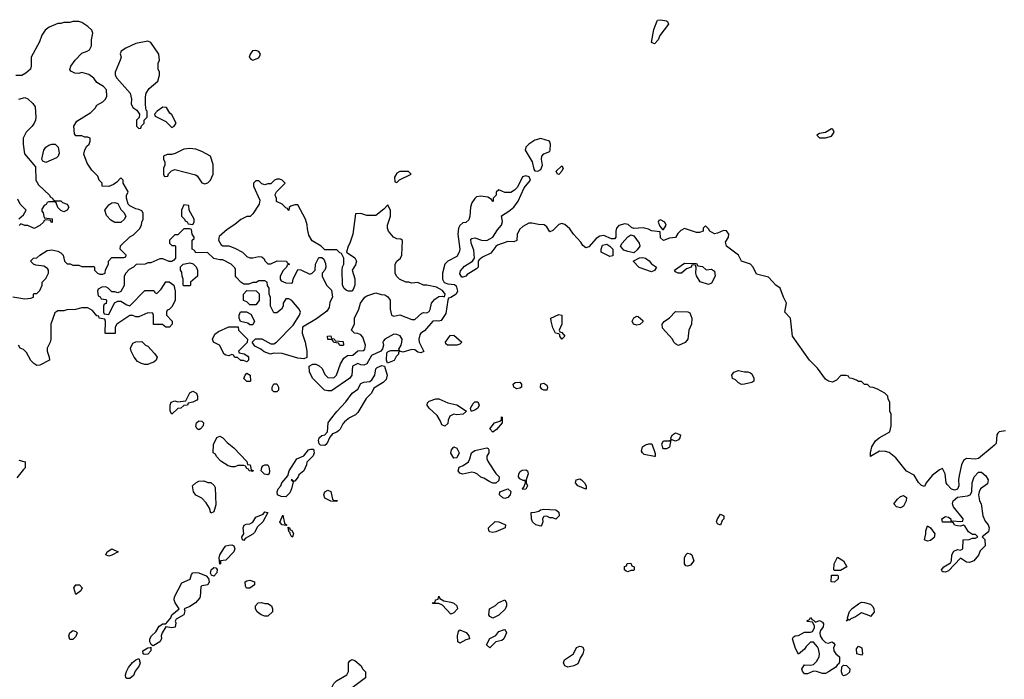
# Model space of a CAD drawing. Header units: inches. Extents: x 2601682 to 2755810, y 449311 to 584050.
# Tile 226 of 256: x 2623515 to 2630082, y 541500 to 545901. Entities that reach past the tile are written whole.
import ezdxf

# ---------------------------------------------------------------- set-up
doc = ezdxf.new("R2010")
doc.units = ezdxf.units.IN
doc.header["$MEASUREMENT"] = 0
doc.layers.add('C6524', color=7, linetype='Continuous')
doc.layers.add('C6534', color=7, linetype='Continuous')

msp = doc.modelspace()

# ---------------------------------------------------------------- linework, layer by layer
at = {"layer": 'C6524', "color": 2, "elevation": 38}
for points in [[(2623470, 544051.3), (2623550, 544038), (2623590, 544042), (2623606, 544050), (2623606, 544070), (2623610, 544074), (2623630, 544074), (2623650, 544094), (2623666, 544130), (2623666, 544150), (2623690, 544174), (2623708, 544210), (2623708, 544230), (2623700.4, 544240.4), (2623676.4, 544256.4), (2623623.1, 544263.1), (2623606, 544270), (2623586, 544290), (2623606, 544310), (2623630, 544312), (2623649.1, 544330.9), (2623698, 544362), (2623730, 544366), (2623770, 544356), (2623790, 544344.7), (2623804.7, 544330), (2623814, 544290), (2623832.7, 544272.7), (2623851.6, 544271.6), (2623870, 544262), (2623910, 544262), (2623930, 544254), (2624010, 544254), (2624014, 544250), (2624014, 544230), (2624034, 544210), (2624050, 544202), (2624070, 544202), (2624086, 544210), (2624088.4, 544231.6), (2624108, 544270), (2624108, 544290), (2624130, 544314), (2624210, 544314), (2624222, 544318), (2624226, 544330), (2624186, 544370), (2624188.4, 544391.6), (2624248.9, 544451.1), (2624274.6, 544465.4), (2624314.6, 544505.4), (2624328, 544530), (2624328.9, 544551.1), (2624338, 544570), (2624338, 544610), (2624330, 544626), (2624310, 544635.3), (2624290, 544638), (2624250, 544658), (2624238, 544670), (2624228, 544710), (2624228, 544730), (2624238, 544750), (2624236.4, 544756.4), (2624206, 544810), (2624206, 544830), (2624190, 544846), (2624163.6, 544816.4), (2624139.6, 544800.4), (2624110, 544788), (2624066, 544790), (2624066, 544810), (2624046, 544830), (2624036.4, 544856.4), (2623996.4, 544896.4), (2623964.7, 544944.7), (2623943.1, 545003.1), (2623948.4, 545031.6), (2623963.1, 545056.9), (2623978, 545070), (2623986, 545090), (2623986, 545110), (2623970, 545118), (2623950, 545118), (2623930, 545126), (2623890, 545126), (2623880.4, 545140.4), (2623875.3, 545190), (2623896.4, 545223.6), (2623990, 545282), (2624018, 545310), (2624028.9, 545331.1), (2624070, 545352), (2624088, 545370), (2624095.3, 545390), (2624094, 545434), (2624074.6, 545454.6), (2624030, 545482), (2624008.7, 545510), (2623975.5, 545535.5), (2623930, 545548.7), (2623910, 545542), (2623883.1, 545543.1), (2623856.4, 545556.4), (2623848.7, 545568.7), (2623855.3, 545590), (2623884, 545630), (2623930, 545678), (2623966, 545690), (2623980.4, 545699.6), (2623993.6, 545726.4), (2623993.6, 545766.4), (2624002, 545810), (2623995.3, 545830), (2623970, 545855.3), (2623930, 545882), (2623910, 545888.7), (2623870, 545888.7), (2623850, 545882), (2623810, 545882), (2623790, 545875.3), (2623770, 545875.3), (2623712, 545850), (2623684.7, 545830), (2623662.5, 545797.5), (2623646.4, 545753.6), (2623592, 545650), (2623591.1, 545591.1), (2623586, 545570), (2623556.8, 545543.2), (2623530, 545528), (2623488.9, 545528.9)], [(2623510, 545371.3), (2623550, 545382), (2623570, 545372), (2623602, 545342), (2623618.8, 545318.8), (2623622.8, 545250), (2623621, 545230), (2623611.3, 545210), (2623598, 545190), (2623558, 545150), (2623538, 545110), (2623538, 545070), (2623546, 545006), (2623619.6, 544919.6), (2623622, 544830), (2623639.6, 544799.6), (2623714, 544730), (2623718, 544718), (2623734, 544710), (2623738, 544698), (2623752.7, 544692.7), (2623790, 544691.3), (2623801, 544681), (2623830.9, 544670.9), (2623842, 544650), (2623831, 544629), (2623810, 544618), (2623790, 544628), (2623768.9, 544648.9), (2623758, 544678), (2623750, 544686), (2623710, 544686), (2623698, 544682), (2623692, 544668), (2623678, 544662), (2623663.6, 544636.4), (2623663.6, 544623.6), (2623671.6, 544611.6), (2623678, 544578), (2623731.6, 544571.6), (2623732.7, 544547.3), (2623726, 544550), (2623722, 544562), (2623690, 544566), (2623678, 544562), (2623674, 544550), (2623650, 544528), (2623611.6, 544508.4), (2623570, 544528), (2623550, 544528), (2623522, 544538), (2623511.6, 544528.4)], [(2630000, 543048.3), (2629910, 542974), (2629890, 542969.2), (2629830, 542972.7), (2629810, 542959), (2629797.3, 542930), (2629779.9, 542860.1), (2629776.3, 542830), (2629778.8, 542790), (2629770.5, 542769.5), (2629750, 542762.7), (2629730, 542769.3), (2629700.2, 542800.2), (2629695.3, 542810), (2629688, 542870), (2629670, 542906), (2629650, 542898), (2629599.8, 542860.2), (2629561, 542810), (2629550, 542786), (2629530, 542794), (2629510, 542814), (2629481.2, 542861.2), (2629429.4, 542889.4), (2629358.3, 542978.3), (2629313.8, 543013.8), (2629290, 543020.9), (2629250, 543021.2), (2629190, 542986), (2629189.4, 543010), (2629199, 543050), (2629222, 543090), (2629248, 543110), (2629318, 543150), (2629328, 543190), (2629328, 543270), (2629318, 543290), (2629318, 543350), (2629308.4, 543368.4), (2629306, 543390), (2629286, 543410), (2629236.4, 543436.4), (2629207.3, 543447.3), (2629188.4, 543448.4), (2629170, 543466), (2629150, 543466), (2629130, 543486), (2629110, 543486), (2629096.4, 543496.4), (2629067.3, 543507.3), (2629048.4, 543508.4), (2629042, 543522), (2629027.3, 543527.3), (2628992.7, 543527.3), (2628963.6, 543496.4), (2628936.9, 543483.1), (2628910, 543489), (2628890, 543502), (2628836.2, 543576.2), (2628782, 543630), (2628669.3, 543789.3), (2628655.3, 543910), (2628618, 543950), (2628629, 544010), (2628608.7, 544050), (2628588, 544110), (2628558, 544130), (2628510, 544182), (2628430, 544202), (2628406.6, 544250), (2628390, 544269.3), (2628329.4, 544289.4), (2628309, 544330), (2628229, 544390), (2628223.1, 544416.9), (2628242, 544450), (2628244, 544470), (2628230, 544492.7), (2628210, 544495.1), (2628170, 544476), (2628150, 544473.2), (2628118, 544490), (2628110, 544506), (2628090, 544526), (2628074, 544510), (2628074, 544490), (2628050, 544482), (2628030, 544482), (2627950, 544508), (2627925.4, 544494.6), (2627905.4, 544474.6), (2627890, 544448.7), (2627850, 544444), (2627810, 544428), (2627790, 544446), (2627786, 544486), (2627730, 544493.2), (2627710, 544503.7), (2627672.9, 544512.9), (2627610, 544508), (2627594.6, 544514.6), (2627573.6, 544533.6), (2627550, 544539), (2627510, 544528.7), (2627496, 544510), (2627490.8, 544490), (2627490.8, 544449.2), (2627482, 544438), (2627462, 544438), (2627410, 544462), (2627383.6, 544456.4), (2627359.6, 544440.4), (2627310, 544386), (2627290, 544378), (2627270, 544395.3), (2627257.6, 544417.6), (2627209.5, 544469.5), (2627184.8, 544504.8), (2627150, 544534), (2627130, 544541.2), (2627110, 544535.3), (2627070, 544495.3), (2627050, 544486), (2627030, 544518), (2627012.9, 544532.9), (2626974.6, 544534.6), (2626930, 544544), (2626910, 544542.7), (2626870, 544520.7), (2626850, 544502.7), (2626834, 544470), (2626830, 544428), (2626810, 544419.3), (2626770, 544422), (2626702.5, 544397.5), (2626690, 544387), (2626657.8, 544342.2), (2626602.7, 544317.3), (2626580.3, 544299.7), (2626573.4, 544290), (2626572.2, 544250), (2626561.1, 544238.9), (2626499.8, 544200.2), (2626490, 544189.3), (2626470, 544182), (2626464, 544184), (2626450, 544206), (2626454.6, 544225.4), (2626482.7, 544257.3), (2626534, 544290), (2626549.3, 544310), (2626544.1, 544364.1), (2626525.2, 544410), (2626524, 544436), (2626530, 544442), (2626550, 544444.7), (2626594, 544430), (2626630, 544427.3), (2626670, 544450.7), (2626701, 544499), (2626729.3, 544530), (2626735.1, 544555.1), (2626728.4, 544591.6), (2626777.1, 544622.9), (2626810, 544650.7), (2626839.5, 544690), (2626880.1, 544779.9), (2626922, 544830), (2626913.2, 544853.2), (2626890, 544859), (2626868, 544852), (2626835.5, 544784.5), (2626815.5, 544764.5), (2626790, 544749), (2626750, 544748), (2626710, 544766), (2626694, 544750), (2626694, 544730), (2626674, 544710), (2626674, 544690), (2626670, 544686), (2626662, 544702), (2626636.4, 544716.4), (2626590, 544724), (2626562, 544718), (2626550, 544708), (2626530, 544678), (2626521, 544650), (2626518, 544590), (2626510, 544566), (2626490, 544548), (2626470, 544546), (2626451.6, 544528.4), (2626442, 544510), (2626438, 544470), (2626450.8, 544370), (2626446, 544350), (2626430, 544322), (2626370, 544289), (2626351, 544270), (2626334.8, 544210), (2626334.8, 544170), (2626347.1, 544147.1), (2626370, 544138.8), (2626414.8, 544134.8), (2626426, 544126), (2626436, 544090), (2626426, 544070), (2626390, 544046.6), (2626376, 544044), (2626370.4, 544029.6), (2626358.3, 543941.7), (2626326.4, 543893.6), (2626310.9, 543889.1), (2626292.3, 543892.3), (2626270, 543889.2), (2626215.2, 543824.8), (2626191, 543810), (2626182.8, 543797.2), (2626176.3, 543770), (2626178.8, 543750), (2626210, 543688), (2626190, 543678), (2626170, 543682), (2626150, 543699), (2626130, 543700.9), (2626070, 543683.7), (2626050, 543688.7), (2626040.7, 543679.3), (2626040.7, 543670), (2626025.7, 543654.3), (2626012.3, 543627.7), (2625969.1, 543609.1), (2625960.7, 543630), (2625962.9, 543677.1), (2625972, 543688), (2625990, 543694.8), (2626047.3, 543692.7), (2626043.1, 543703.1), (2626058.4, 543730), (2626062.9, 543750), (2626066.6, 543770), (2626051.7, 543791.7), (2626030, 543801.2), (2626010, 543802), (2625951.1, 543768.9), (2625941, 543759), (2625938, 543750), (2625941, 543730), (2625935.3, 543704.7), (2625924.7, 543690), (2625860.7, 543659.3), (2625830, 543604), (2625810, 543595.3), (2625790, 543598), (2625770, 543608), (2625734, 543590), (2625731.3, 543530), (2625718, 543510), (2625594.8, 543425.2), (2625570, 543424), (2625549, 543429), (2625470, 543508), (2625448, 543550), (2625446, 543590), (2625470, 543602), (2625490, 543602), (2625512, 543592), (2625532.7, 543572.7), (2625550, 543534), (2625570, 543514), (2625610, 543512), (2625628, 543530), (2625654.6, 543605.4), (2625676.4, 543643.6), (2625700.4, 543659.6), (2625736.4, 543663.6), (2625770, 543692), (2625810, 543694), (2625816.4, 543703.6), (2625822, 543730), (2625803.1, 543783.1), (2625790, 543798), (2625770, 543808), (2625748.4, 543808.4), (2625728, 543830), (2625747.3, 543872.7), (2625748, 543910), (2625778, 543970), (2625788.7, 544010), (2625818, 544050), (2625830, 544058), (2625890, 544078), (2625926.4, 544066.4), (2625950, 544064.7), (2625970.7, 544050.7), (2625986, 544030), (2625986, 543970), (2625994, 543930), (2626010, 543922), (2626050, 543931.3), (2626130, 543900.7), (2626150, 543900.7), (2626197, 543943), (2626210, 543947.7), (2626230, 543945.5), (2626247, 543953), (2626253.6, 543966.4), (2626260.5, 544010), (2626283.1, 544036.9), (2626310, 544053), (2626336, 544056), (2626348, 544052), (2626353.2, 544070), (2626335.1, 544095.1), (2626296, 544116), (2626230.9, 544129.1), (2626209.1, 544129.1), (2626170, 544148), (2626130, 544142), (2626110, 544148.7), (2626090, 544148.7), (2626049.1, 544169.1), (2626029.1, 544189.1), (2626019, 544210), (2626019, 544270), (2626029.3, 544290.7), (2626055.3, 544310), (2626064, 544330), (2626067.3, 544427.3), (2626056.4, 544436.4), (2626030, 544438), (2626008, 544450), (2625975.3, 544490), (2625968.7, 544510), (2625968.7, 544530), (2625988, 544590), (2625988, 544610), (2625987.3, 544627.3), (2625970, 544666), (2625943.6, 544636.4), (2625890, 544595.3), (2625830, 544595.3), (2625790, 544608), (2625754, 544606), (2625736, 544470), (2625718, 544410), (2625704.7, 544390), (2625694, 544350), (2625750, 544311.3), (2625761, 544290), (2625754.4, 544265.6), (2625732, 544230), (2625751.1, 544171.1), (2625751.3, 544130), (2625739.8, 544100.2), (2625730.8, 544089.2), (2625709.1, 544089.1), (2625694.6, 544094.6), (2625678, 544110), (2625668.4, 544131.6), (2625666, 544230), (2625668.4, 544251.6), (2625678, 544270), (2625678, 544310), (2625662, 544342), (2625650, 544346), (2625630, 544366), (2625550, 544366), (2625526, 544390), (2625465.6, 544425.6), (2625443.2, 544463.2), (2625433.6, 544506.4), (2625432.9, 544532.9), (2625422, 544570), (2625370, 544666), (2625350, 544666), (2625323.6, 544656.4), (2625312.7, 544647.3), (2625310, 544628), (2625302, 544642), (2625290, 544646), (2625266, 544670), (2625228.9, 544688.9), (2625227.3, 544707.3), (2625218, 544730), (2625220.4, 544739.6), (2625227.3, 544752.7), (2625286, 544810), (2625266, 544830), (2625250, 544838), (2625230, 544838), (2625214, 544830), (2625190, 544806), (2625170, 544806), (2625150, 544798), (2625130, 544806), (2625110, 544826), (2625090, 544826), (2625074, 544810), (2625074, 544790), (2625116.9, 544696.9), (2625111.3, 544670), (2625070, 544606), (2625052.7, 544587.3), (2625030, 544588), (2624990, 544568.7), (2624950, 544535.3), (2624898, 544502), (2624845.4, 544454.6), (2624842, 544430), (2624859.6, 544399.6), (2624870, 544392), (2624910, 544391), (2624950, 544376), (2625002, 544350), (2625030, 544322), (2625050, 544311.3), (2625070, 544311), (2625110, 544321), (2625130, 544318), (2625146, 544306), (2625151.1, 544291.1), (2625170, 544272), (2625190, 544271.3), (2625231.6, 544291.6), (2625294, 544290), (2625298, 544278), (2625314, 544270), (2625298, 544262), (2625294, 544250), (2625271.6, 544228.4), (2625252, 544190), (2625252, 544170), (2625259.6, 544159.6), (2625290, 544144.7), (2625330, 544142), (2625334.6, 544145.4), (2625338, 544170), (2625370, 544234), (2625390, 544232), (2625450, 544202), (2625466, 544210), (2625486, 544230), (2625488, 544270), (2625510, 544314), (2625530, 544314), (2625543.6, 544303.6), (2625555.3, 544275.3), (2625556, 544250), (2625550.8, 544229.2), (2625532, 544210), (2625532, 544190), (2625562, 544130), (2625595.3, 544095.3), (2625602, 544050), (2625583.6, 544016.4), (2625579.6, 543980.4), (2625563.6, 543956.4), (2625495.3, 543904.7), (2625402, 543850), (2625398, 543810), (2625418.8, 543750), (2625431, 543690), (2625430, 543646), (2625410, 543638), (2625370, 543642), (2625265.4, 543674.6), (2625210, 543675.3), (2625188.7, 543668.7), (2625144.7, 543684.7), (2625123.1, 543703.1), (2625083.1, 543723.1), (2625066, 543750), (2625088, 543772), (2625130, 543772), (2625190, 543738), (2625210, 543738), (2625228, 543750), (2625338, 543862), (2625382, 543930), (2625388, 543950), (2625378, 543970), (2625330, 544028), (2625310, 544038), (2625290, 544038), (2625272, 544010), (2625271.3, 543990), (2625262, 543970), (2625230, 543946), (2625210, 543946), (2625188, 543990), (2625187.3, 544047.3), (2625178, 544070), (2625178, 544110), (2625168.4, 544128.4), (2625166, 544150), (2625150, 544158), (2625110, 544158), (2625091.6, 544148.4), (2625070, 544148), (2625043.6, 544136.4), (2625010, 544135.3), (2624989.3, 544149.3), (2624960.2, 544180.2), (2624955.3, 544190), (2624954.6, 544234.6), (2624950, 544246), (2624926, 544270), (2624870, 544298), (2624850, 544298), (2624810, 544308), (2624767.3, 544347.3), (2624690, 544346), (2624682, 544362), (2624666, 544370), (2624666, 544430), (2624678, 544442), (2624678, 544450), (2624666, 544470), (2624662, 544502), (2624650, 544506), (2624610, 544506), (2624570, 544466), (2624550, 544466), (2624514, 544430), (2624514, 544410), (2624530, 544394), (2624550, 544394), (2624554, 544390), (2624554, 544310), (2624543.6, 544296.4), (2624530, 544288), (2624511.6, 544288.4), (2624470, 544306), (2624450, 544306), (2624390, 544278), (2624370, 544278), (2624351.3, 544268.7), (2624292.7, 544267.3), (2624274, 544250), (2624245.4, 544234.6), (2624222, 544210), (2624212, 544190), (2624211.6, 544128.4), (2624190, 544088), (2624170, 544078), (2624150, 544086), (2624130, 544086), (2624106, 544110), (2624090, 544118), (2624063.6, 544116.4), (2624038, 544102), (2624034, 544090), (2624038, 544058), (2624052.7, 544052.7), (2624058, 544038), (2624090, 544034), (2624094, 544030), (2624092.7, 544007.3), (2624078, 544002), (2624074, 543990), (2624074, 543950), (2624078, 543938), (2624110, 543934), (2624147.3, 544012.7), (2624170, 544022), (2624190, 544022), (2624230, 543998), (2624250, 543992), (2624350, 544094), (2624410, 544094), (2624418, 544078), (2624430, 544074), (2624458, 544102), (2624488.9, 544151.1), (2624511.6, 544151.6), (2624542, 544130), (2624552, 544090), (2624551.3, 544028.7), (2624532.7, 543987.3), (2624512.7, 543967.3), (2624498, 543962), (2624494, 543950), (2624494, 543930), (2624532, 543890), (2624531.6, 543868.4), (2624514, 543850), (2624488.9, 543848.9), (2624467.3, 543867.3), (2624407.3, 543867.3), (2624407.3, 543927.3), (2624402, 543942), (2624370, 543946), (2624310, 543918), (2624290, 543918), (2624270, 543928), (2624250, 543928), (2624162, 543870), (2624151.3, 543850), (2624152.7, 543807.3), (2624090, 543808), (2624086, 543810), (2624087.3, 543887.3), (2624082, 543902), (2624046, 543910), (2624042, 543922), (2624030, 543926), (2624000.4, 543960.4), (2623970, 543978), (2623930, 543978), (2623887.3, 543967.3), (2623830, 543966), (2623810, 543958), (2623770, 543958), (2623750, 543946), (2623722, 543870), (2623722, 543770), (2623718, 543750), (2623698, 543710), (2623698, 543690), (2623712, 543650), (2623714, 543630), (2623650, 543595.3), (2623630, 543593.2), (2623610, 543606), (2623590, 543627), (2623560.1, 543680.1), (2623539.5, 543699.5), (2623518, 543710), (2623508, 543730)], [(2623510, 544572), (2623540.4, 544599.6), (2623558, 544630), (2623518, 544670), (2623503.1, 544703.1)], [(2623510, 542962), (2623552, 542950), (2623552, 542910), (2623539.6, 542900.4), (2623496.9, 542843.1)]]:
    msp.add_lwpolyline(points, dxfattribs=at)
at = {"layer": 'C6524', "color": 2}
for points, elevation in [([(2627750, 545740.7), (2627729.6, 545749.6), (2627744.7, 545835.3), (2627766.3, 545893.7), (2627770, 545898), (2627790, 545901), (2627830, 545894), (2627836, 545890), (2627841.6, 545870), (2627785.4, 545794.6), (2627773.9, 545766.1)], 34), ([(2624370, 545758), (2624290, 545742), (2624222, 545710), (2624192, 545690), (2624186, 545674), (2624191, 545651), (2624186, 545630), (2624152, 545550), (2624152, 545530), (2624162, 545510), (2624250.9, 545410.9), (2624261, 545370), (2624259.6, 545339.6), (2624270, 545314), (2624296.9, 545296.9), (2624314, 545270), (2624312.7, 545247.3), (2624294, 545230), (2624294, 545190), (2624310, 545174), (2624322, 545178), (2624327.3, 545192.7), (2624346, 545210), (2624346, 545230), (2624366, 545250), (2624366, 545290), (2624358, 545298), (2624353.6, 545333.6), (2624353.6, 545386.4), (2624359, 545410), (2624378.6, 545441.4), (2624435.3, 545490), (2624448, 545530), (2624448, 545550), (2624438, 545570), (2624438, 545610), (2624448, 545630), (2624442, 545670), (2624390, 545748)], 38), ([(2625090, 545695.3), (2625067.1, 545692.9), (2625051.3, 545670), (2625044.7, 545650), (2625056.9, 545636.9), (2625070, 545631.3), (2625110, 545646), (2625122, 545670), (2625110, 545688)], 38), ([(2624470, 545318), (2624432, 545290), (2624414, 545270), (2624418, 545258), (2624490, 545222), (2624530, 545182), (2624546, 545190), (2624558, 545210), (2624530, 545266), (2624516.4, 545276.4), (2624494.6, 545314.6)], 38), ([(2628930, 545173.2), (2628890, 545148), (2628850, 545142), (2628832, 545130), (2628850, 545112), (2628890, 545112), (2628930, 545124.7), (2628948, 545150), (2628938, 545170)], 38), ([(2623690, 544948), (2623670, 544958), (2623662, 544970), (2623676, 545030), (2623689.6, 545050.4), (2623710, 545064), (2623730, 545070.7), (2623750.6, 545070.6), (2623771, 545050), (2623778, 545010), (2623772, 544990), (2623759.8, 544980.2)], 38), ([(2626990, 545109), (2626950, 545097.2), (2626911.3, 545070), (2626891.3, 545050), (2626886, 545030), (2626933, 544953), (2626943.5, 544903.5), (2626950, 544892), (2626970, 544891), (2626990, 544901), (2627000.9, 544930), (2626995.1, 544970), (2626997.2, 544990), (2627010, 545006), (2627050, 545022), (2627054, 545030), (2627055.3, 545070), (2627048, 545090)], 38), ([(2624650, 545042), (2624610, 545038), (2624551.1, 545008.9), (2624530, 545002), (2624499.6, 545000.4), (2624474, 544990), (2624474, 544970), (2624482, 544950), (2624482, 544930), (2624474, 544910), (2624474, 544870), (2624478, 544858), (2624490, 544854), (2624502, 544858), (2624507.3, 544872.7), (2624527.3, 544892.7), (2624550, 544902), (2624686.8, 544866.8), (2624698.8, 544858.8), (2624730, 544812), (2624750, 544804.7), (2624770, 544812), (2624788, 544830), (2624806, 544870), (2624806, 544934), (2624788, 544990), (2624730, 545022), (2624690, 545038)], 38), ([(2626050, 544888), (2626030, 544878), (2626014, 544850), (2626018, 544818), (2626030, 544814), (2626048, 544832), (2626126, 544870), (2626107.3, 544887.3)], 38), ([(2627110, 544868), (2627102, 544870), (2627093.2, 544890), (2627130, 544926), (2627139.1, 544910), (2627130, 544889.4)], 34), ([(2624150, 544548), (2624123.1, 544563.1), (2624094.6, 544594.6), (2624082, 544630), (2624110, 544664.7), (2624130, 544678), (2624150, 544682), (2624170, 544674), (2624190, 544634), (2624210, 544614), (2624222, 544590), (2624214, 544570), (2624190, 544548.7)], 38), ([(2624610, 544666), (2624594, 544630), (2624594, 544590), (2624614, 544570), (2624618, 544558), (2624632.7, 544552.7), (2624638, 544538), (2624670, 544534), (2624678, 544550), (2624678, 544570), (2624646, 544630), (2624642, 544662)], 38), ([(2627790, 544566), (2627778, 544562), (2627774, 544550), (2627783.6, 544523.6), (2627802, 544502), (2627810, 544502), (2627826, 544530), (2627818, 544550)], 38), ([(2627610, 544346), (2627570, 544353.2), (2627543.7, 544363.7), (2627522, 544390), (2627533.2, 544410), (2627570, 544451.3), (2627590, 544466), (2627610, 544458), (2627646.8, 544410), (2627651, 544390), (2627634.4, 544365.6)], 38), ([(2627450, 544321.2), (2627394, 544350), (2627393.2, 544370), (2627403.2, 544396.8), (2627430, 544402.8), (2627450.9, 544390.9), (2627470.8, 544370.8), (2627470, 544326)], 38), ([(2624610, 544126), (2624606, 544130), (2624606, 544170), (2624598, 544190), (2624596.4, 544216.4), (2624588, 544230), (2624588, 544252), (2624606, 544270), (2624650, 544278), (2624671.1, 544271.1), (2624691.1, 544251.1), (2624702, 544230), (2624702, 544190), (2624654, 544150), (2624654, 544130), (2624650, 544126)], 38), ([(2627730, 544219), (2627647, 544247), (2627606, 544290), (2627648.9, 544311.1), (2627670, 544314.8), (2627690, 544310.8), (2627712.7, 544292.7), (2627730, 544271), (2627762, 544250), (2627750, 544228)], 38), ([(2628092.7, 544232.7), (2628130, 544236), (2628150, 544222), (2628152.7, 544190), (2628130, 544142), (2628110, 544133.2), (2628052.5, 544152.5), (2628028.9, 544191.1), (2628024, 544210), (2628027.3, 544247.3), (2628022, 544262), (2628010, 544266), (2627998, 544262), (2627994, 544250), (2627962, 544238), (2627930, 544209.2), (2627906, 544210), (2627890, 544218), (2627882, 544230), (2627950, 544276), (2628030, 544274), (2628038, 544258), (2628070, 544254)], 38), ([(2625050, 543998), (2625030, 544018), (2625008.4, 544028.4), (2625008, 544070), (2625030, 544094), (2625091.6, 544091.6), (2625111.6, 544071.6), (2625111.6, 544028.4), (2625090, 543998)], 38), ([(2625050, 543866), (2625036.4, 543876.4), (2624987.3, 543887.3), (2624978, 543910), (2624978, 543930), (2624987.3, 543952.7), (2625027.3, 543952.7), (2625056.9, 543936.9), (2625082, 543890), (2625070, 543866)], 38), ([(2627910, 543728), (2627890, 543738), (2627878, 543750), (2627868, 543770), (2627802.7, 543842.7), (2627799, 543870), (2627812.9, 543887.1), (2627850, 543910.8), (2627890, 543954.8), (2627971.1, 543951.1), (2627985.4, 543945.4), (2627998.8, 543910), (2627996.3, 543870), (2627978.8, 543830), (2627970.8, 543769.2), (2627953.7, 543746.3)], 38), ([(2627130, 543769), (2627118, 543790), (2627118, 543798), (2627110, 543806), (2627088, 543810), (2627070, 543846), (2627059, 543890), (2627058, 543910), (2627110, 543934.8), (2627130.7, 543930), (2627131.3, 543868.7), (2627114, 543830), (2627118, 543818), (2627130, 543814), (2627151, 543790)], 38), ([(2627630, 543862), (2627609.3, 543869.3), (2627599, 543890), (2627610, 543911.3), (2627630, 543922), (2627639.6, 543919.6), (2627670, 543894), (2627670, 543886), (2627650, 543868)], 38), ([(2625030, 543618), (2625007.3, 543627.3), (2624990, 543628), (2624967.3, 543647.3), (2624950, 543648), (2624942, 543662), (2624930, 543666), (2624910, 543658), (2624890, 543662), (2624878, 543670), (2624848.4, 543728.4), (2624808, 543750), (2624802, 543770), (2624816.4, 543803.6), (2624840.2, 543819.8), (2624910, 543852), (2624972.7, 543852.7), (2624974, 543830), (2625034, 543770), (2625032.7, 543747.3), (2624974, 543690), (2624978, 543678), (2625011.6, 543671.6), (2625036.9, 543656.9), (2625042, 543650), (2625042, 543630)], 38), ([(2624350, 543601.2), (2624326.3, 543606.3), (2624300.9, 543620.9), (2624279, 543650), (2624259, 543690), (2624254, 543710), (2624270, 543742), (2624290, 543751.3), (2624330, 543754), (2624354, 543730), (2624370, 543722), (2624414.4, 543674.4), (2624431.3, 543650), (2624424.7, 543630), (2624410, 543615.3), (2624390, 543608.7), (2624370, 543601.2)], 38), ([(2625650, 543726), (2625642, 543742), (2625610, 543748), (2625602, 543762), (2625587.3, 543767.3), (2625570, 543768), (2625568, 543790), (2625590.9, 543790.9), (2625594, 543774), (2625611.6, 543771.6), (2625618, 543758), (2625672.7, 543752.7), (2625674, 543730), (2625670, 543726)], 38), ([(2626369, 543729), (2626358, 543738), (2626355.3, 543750), (2626386.3, 543793.7), (2626410, 543796), (2626464.7, 543750), (2626450, 543735.3), (2626430, 543729.2)], 38), ([(2625550, 543060.5), (2625522.3, 543062.3), (2625512.7, 543070), (2625506.9, 543093.1), (2625512.3, 543110), (2625530, 543125.5), (2625550, 543130.6), (2625567, 543150), (2625572, 543210), (2625587.2, 543232.8), (2625630, 543286.4), (2625690, 543350.3), (2625731.5, 543408.5), (2625770, 543436.4), (2625790, 543474), (2625810, 543482.6), (2625850, 543486), (2625862.8, 543497.2), (2625883, 543530), (2625889.7, 543570.3), (2625898.6, 543581.4), (2625930, 543594.4), (2625948.3, 543588.3), (2625965.8, 543530), (2625959.2, 543500.8), (2625939.6, 543480.4), (2625878, 543442), (2625862, 543410), (2625825.7, 543374.3), (2625770, 543279.6), (2625755.1, 543264.9), (2625715.3, 543244.7), (2625682.4, 543217.6), (2625670, 543203.7), (2625651.9, 543168.1), (2625641.2, 543158.8), (2625630, 543149.7), (2625601.4, 543138.6), (2625584.4, 543115.6), (2625563, 543070)], 38), ([(2628350, 543550.8), (2628370.9, 543550.9), (2628390, 543544.7), (2628397.3, 543537.3), (2628410.8, 543510), (2628411, 543489), (2628398.8, 543481.2), (2628350, 543468.7), (2628330, 543466), (2628310, 543478), (2628290, 543498), (2628270, 543508), (2628264, 543530), (2628278, 543550), (2628310, 543561)], 38), ([(2625030, 543488), (2625010, 543506), (2625018, 543530), (2625030, 543542), (2625052, 543530), (2625054, 543490), (2625050, 543488)], 38), ([(2624530, 543268), (2624518, 543290), (2624518, 543330), (2624526, 543350), (2624550, 543358), (2624570, 543352), (2624622, 543358), (2624650, 543412), (2624670, 543422), (2624694, 543410), (2624702, 543390), (2624702, 543370), (2624696.9, 543363.1), (2624670, 543348), (2624638, 543342), (2624634, 543330), (2624610, 543326), (2624590, 543308), (2624570, 543306)], 38), ([(2625210, 543418), (2625198, 543430), (2625198, 543450), (2625210, 543472), (2625230, 543472), (2625242, 543450), (2625242, 543430), (2625230, 543418)], 38), ([(2626830, 543438), (2626810, 543448), (2626806, 543470), (2626820.4, 543479.6), (2626850, 543482), (2626862, 543470), (2626862, 543450), (2626850, 543442)], 38), ([(2627010, 543428.7), (2626996.4, 543436.4), (2626989, 543450), (2626990, 543471.3), (2627010, 543476), (2627030, 543462), (2627036, 543450), (2627030, 543428.7)], 38), ([(2626430, 543264), (2626410, 543268), (2626384.7, 543255.3), (2626372, 543230), (2626370, 543206), (2626350, 543188.7), (2626330, 543198), (2626322, 543222), (2626299.5, 543259.5), (2626245.2, 543310), (2626233.2, 543330), (2626234.6, 543345.4), (2626245.2, 543354.8), (2626290, 543371.3), (2626310, 543371.3), (2626370, 543344.7), (2626430, 543331), (2626494, 543290), (2626472, 543270)], 38), ([(2626530, 543289), (2626526, 543290), (2626522, 543310), (2626540.2, 543339.8), (2626550, 543351), (2626570.7, 543350.7), (2626578.8, 543330), (2626570.7, 543310), (2626550, 543295.3)], 38), ([(2624710, 543164), (2624698, 543170), (2624690, 543186), (2624695.3, 543210), (2624710, 543224.7), (2624730, 543222), (2624742, 543210), (2624738, 543190), (2624722, 543170)], 38), ([(2626670, 543148), (2626650, 543172), (2626682, 543210), (2626718, 543222), (2626728, 543232), (2626729.2, 543250.8), (2626734, 543250), (2626732, 543210), (2626694.4, 543165.6)], 38), ([(2625070, 542886), (2625046, 542890), (2625042, 542902), (2625030, 542906), (2625022, 542922), (2625010, 542926), (2624970, 542926), (2624950, 542918), (2624930, 542918), (2624904.7, 542924.7), (2624856.4, 542956.4), (2624827.3, 542987.3), (2624822, 543002), (2624806, 543010), (2624807.3, 543067.3), (2624830, 543114), (2624850, 543122), (2624870, 543112), (2624899.8, 543079.8), (2624943.6, 543043.6), (2625030, 542954), (2625034, 542934), (2625052, 542930), (2625058, 542898), (2625072, 542892)], 38), ([(2627810, 543038), (2627804, 543044), (2627798, 543070), (2627808, 543090), (2627848, 543092), (2627858, 543098), (2627850, 543048.7), (2627830, 543038)], 38), ([(2627890, 543088.7), (2627860.4, 543100.4), (2627858, 543110), (2627868.7, 543130), (2627890, 543144.7), (2627922, 543130), (2627918, 543110), (2627910, 543098)], 38), ([(2625341.2, 542821.2), (2625330, 542834), (2625326, 542830), (2625338, 542818), (2625327.2, 542770), (2625317, 542743), (2625290, 542717.6), (2625258.7, 542718.7), (2625234.5, 542730), (2625231.8, 542750), (2625239.5, 542770), (2625256, 542790), (2625262.9, 542810), (2625302.4, 542857.6), (2625311.3, 542890), (2625363.1, 542970), (2625409, 542991), (2625440.7, 543030), (2625456.5, 543036.5), (2625475.4, 543035.4), (2625478.9, 543010), (2625471.8, 542990), (2625430.4, 542949.6), (2625427, 542930), (2625410.4, 542890), (2625376.7, 542863.3), (2625372.4, 542850), (2625350, 542822.7)], 38), ([(2626410, 542975.3), (2626389.5, 543009.5), (2626394, 543030), (2626410, 543050.8), (2626430, 543041), (2626446, 543010), (2626430, 542978)], 38), ([(2626670, 542808), (2626650, 542818), (2626610, 542842), (2626590, 542848), (2626568.9, 542868.9), (2626550, 542878), (2626530, 542882), (2626470, 542869.3), (2626450, 542875.3), (2626439, 542890), (2626445.6, 542914.4), (2626473.6, 542926.4), (2626508.4, 542951.6), (2626518, 542970), (2626528.7, 543010), (2626550, 543026), (2626630, 543044.7), (2626639.8, 543039.8), (2626644.7, 543030), (2626644.7, 543010), (2626631.1, 542988.9), (2626631, 542970), (2626638.8, 542950), (2626690, 542872), (2626712, 542850), (2626710, 542826), (2626690, 542808)], 38), ([(2627750, 542986), (2627679, 542999), (2627668, 543010), (2627663.1, 543023.1), (2627668, 543050), (2627690, 543064.7), (2627711.6, 543071.6), (2627731.1, 543071.1), (2627752.7, 543007.3), (2627754, 542986)], 38), ([(2625170, 542864), (2625148.4, 542868.4), (2625126, 542890), (2625130, 542914), (2625136.4, 542923.6), (2625150, 542931.3), (2625171, 542931), (2625176.9, 542916.9), (2625182, 542890), (2625178, 542870)], 38), ([(2626870, 542766), (2626868.7, 542770), (2626878, 542782), (2626888, 542810), (2626886, 542826), (2626874, 542826), (2626850, 542838), (2626842, 542850), (2626844, 542870), (2626854, 542886), (2626865.2, 542894.8), (2626890, 542898), (2626902, 542890), (2626906, 542870), (2626894, 542830), (2626894, 542810), (2626902, 542790), (2626890, 542768.7)], 38), ([(2627290, 542768.7), (2627238, 542790), (2627222, 542810), (2627226, 542830), (2627250, 542838), (2627262, 542830), (2627282, 542810), (2627294, 542790), (2627294, 542770)], 38), ([(2629850, 542279), (2629830, 542282), (2629790, 542308), (2629710, 542224), (2629690, 542215.3), (2629676.4, 542216.4), (2629670, 542218), (2629662, 542230), (2629678, 542250), (2629723.1, 542276.9), (2629729.2, 542290.8), (2629732.7, 542330), (2629745.4, 542354.6), (2629770, 542366), (2629790, 542362), (2629806, 542370), (2629808, 542430), (2629847.3, 542432.7), (2629870, 542442), (2629890, 542442), (2629906, 542450), (2629890, 542466), (2629870, 542466), (2629843.1, 542483.1), (2629820.4, 542520.4), (2629810, 542528), (2629790, 542522), (2629770, 542524), (2629750, 542529.2), (2629743.1, 542543.1), (2629730, 542549), (2629670, 542549.2), (2629666, 542570), (2629690, 542586), (2629710, 542581), (2629724.7, 542570), (2629723.6, 542563.6), (2629730, 542554), (2629742, 542558), (2629788, 542552), (2629806, 542554), (2629808, 542570), (2629743, 542650), (2629737.3, 542670), (2629742, 542690), (2629770, 542715.5), (2629837, 542723), (2629855.3, 542730), (2629865.2, 542750), (2629867, 542810), (2629880.5, 542850), (2629910, 542882.6), (2629930, 542881.7), (2629958.3, 542858.3), (2629974.9, 542830), (2629970, 542804.5), (2629922.8, 542770), (2629913.4, 542750), (2629910.6, 542730), (2629917.3, 542690), (2629926.8, 542670), (2629938.8, 542590), (2629955.2, 542555.2), (2629974.8, 542530), (2629981, 542510), (2629976, 542484), (2629934, 542450), (2629951.6, 542431.6), (2629954, 542390), (2629922, 542358), (2629910.9, 542329.1), (2629878, 542290)], 38), ([(2624770, 542814), (2624790, 542814), (2624812.7, 542792.7), (2624819.6, 542779.6), (2624823.6, 542663.6), (2624810, 542618), (2624790, 542608), (2624782, 542642), (2624758, 542678), (2624730, 542709.2), (2624689.3, 542729.3), (2624675.3, 542750), (2624668, 542790), (2624689.1, 542810.9), (2624710, 542822), (2624743.6, 542823.6)], 38), ([(2626750, 542707), (2626738, 542710), (2626715.3, 542730), (2626718, 542750), (2626771.3, 542771.3), (2626790, 542754), (2626786, 542730), (2626770, 542714)], 38), ([(2625630, 542686), (2625590, 542688), (2625550, 542708.7), (2625544, 542730), (2625549.4, 542750.6), (2625570, 542762), (2625590, 542752), (2625602, 542702), (2625610, 542694), (2625632.7, 542692.7)], 38), ([(2629390, 542644.5), (2629364, 542650), (2629345.2, 542670), (2629370, 542702.8), (2629390, 542718.8), (2629410, 542726), (2629430, 542712), (2629427.3, 542690), (2629410, 542654)], 38), ([(2627091.6, 542568.4), (2627070, 542578), (2627050, 542578), (2627030, 542588), (2627010, 542586), (2627002, 542570), (2627004.7, 542550), (2626998, 542530), (2626990, 542522), (2626958, 542530), (2626935.3, 542550), (2626928.4, 542571.6), (2626927.3, 542612.7), (2626950, 542614), (2626978, 542622), (2626988.4, 542631.6), (2627010, 542634), (2627090, 542631.3), (2627110, 542614), (2627112, 542590)], 38), ([(2625010, 542426.6), (2625002, 542430), (2624997, 542450), (2625009.6, 542470), (2625006, 542510), (2625012.7, 542527.3), (2625024.8, 542535.2), (2625050, 542538), (2625070, 542547.7), (2625090, 542582), (2625138.4, 542601.6), (2625150, 542616.3), (2625170, 542612), (2625135.6, 542550), (2625101.8, 542518.2), (2625080.6, 542479.4), (2625070.9, 542469.1), (2625019.9, 542440.1)], 38), ([(2625290, 542526), (2625266, 542530), (2625249, 542549), (2625270, 542594), (2625282, 542542), (2625294, 542530), (2625294, 542526)], 38), ([(2628190, 542528.7), (2628170, 542538), (2628162, 542550), (2628168.7, 542570), (2628190, 542602), (2628212, 542590), (2628211.3, 542570), (2628201, 542559)], 38), ([(2625330, 542449.3), (2625318, 542470), (2625318, 542478), (2625310, 542486), (2625306, 542514), (2625314, 542510), (2625318, 542498), (2625330, 542494), (2625342, 542470), (2625334, 542450)], 38), ([(2626670, 542479.3), (2626650, 542484), (2626644, 542490), (2626642, 542510), (2626686.6, 542553.4), (2626710, 542550.8), (2626756, 542530), (2626752, 542510), (2626690, 542483.7)], 38), ([(2629570, 542420.7), (2629549.2, 542430), (2629558.7, 542470), (2629558.4, 542490), (2629570, 542524.7), (2629590, 542511.3), (2629619.5, 542470), (2629614.3, 542445.7), (2629590, 542425.6)], 38), ([(2624110, 542322), (2624089, 542330), (2624098, 542350), (2624130, 542371.3), (2624171, 542350), (2624130, 542328.7)], 38), ([(2624850, 542269), (2624844.7, 542310), (2624849.8, 542330.2), (2624880.5, 542379.5), (2624890, 542390.3), (2624910, 542395.6), (2624930, 542397), (2624944, 542390), (2624950.7, 542370.7), (2624943, 542350), (2624890, 542294.5), (2624854, 542290), (2624854, 542270)], 38), ([(2627970, 542255.3), (2627958, 542258), (2627948, 542270), (2627948.7, 542310), (2627958, 542330), (2627970, 542342), (2627990, 542338), (2627998, 542330), (2628011.3, 542290), (2627990, 542262)], 38), ([(2628950, 542226), (2628946, 542230), (2628948, 542270), (2628970, 542314), (2629010, 542291), (2629032, 542250), (2628990, 542226)], 38), ([(2624810, 542188.3), (2624794.2, 542194.2), (2624787.3, 542207.3), (2624792.3, 542230), (2624810, 542245.5), (2624823.5, 542243.5), (2624833, 542233), (2624830.3, 542210)], 38), ([(2627570, 542218), (2627560.4, 542220.4), (2627548, 542230), (2627548.4, 542251.6), (2627562, 542258), (2627567.3, 542272.7), (2627590, 542274), (2627598, 542258), (2627614, 542250), (2627614, 542230), (2627610, 542226), (2627590, 542226)], 38), ([(2624530, 541843.5), (2624490, 541849.4), (2624465.5, 541810), (2624459.5, 541790), (2624461.3, 541770), (2624450.2, 541750), (2624410, 541724.5), (2624403.2, 541723.2), (2624391.9, 541731.9), (2624383.7, 541750), (2624383, 541770), (2624395.1, 541790), (2624423.1, 541816.9), (2624446.1, 541853.9), (2624470, 541870.4), (2624490, 541871), (2624522, 541910), (2624529.3, 541930.7), (2624578, 541970), (2624551, 542011), (2624545.6, 542030), (2624547.3, 542050), (2624597.5, 542142.5), (2624652.6, 542167.4), (2624660.5, 542199.5), (2624669.6, 542210.4), (2624686.5, 542213.5), (2624710, 542209.2), (2624759.1, 542190), (2624773.2, 542173.2), (2624778.7, 542150), (2624770, 542129.7), (2624730, 542124.5), (2624723.4, 542116.6), (2624719.6, 542050), (2624715.9, 542044.1), (2624688.4, 542010), (2624650, 541986.3), (2624612, 541970), (2624616.8, 541956.8), (2624610.4, 541930), (2624558, 541902), (2624552.7, 541887.3), (2624555.6, 541875.6), (2624552.3, 541847.7)], 38), ([(2628950, 542148), (2628928, 542150), (2628930, 542194), (2628970, 542194), (2628974, 542190), (2628974, 542170)], 38), ([(2623890, 542066), (2623875.3, 542110), (2623890, 542131.3), (2623914, 542130), (2623932, 542110), (2623922, 542090)], 38), ([(2625050, 542108), (2625028.4, 542108.4), (2625020.4, 542120.4), (2625018, 542150), (2625030, 542158), (2625050, 542161), (2625082, 542150), (2625082, 542130)], 38), ([(2626390, 541935.3), (2626335.3, 541995.3), (2626310, 542006), (2626270, 542006), (2626266, 542010), (2626286, 542014), (2626289, 542031), (2626306, 542034), (2626310, 542054), (2626318, 542038), (2626343.6, 542023.6), (2626390, 542014.8), (2626410, 542006.8), (2626430, 541991), (2626434.8, 541970), (2626410, 541944)], 38), ([(2625150, 542004.7), (2625170, 542004.7), (2625194, 541990), (2625202, 541970), (2625202, 541950), (2625170, 541922), (2625150, 541922), (2625126, 541930), (2625098, 541950), (2625088, 541970), (2625088, 541990), (2625106, 542010), (2625128.4, 542011.6)], 38), ([(2626670, 541908), (2626650, 541918), (2626644, 541930), (2626649.1, 541970.9), (2626688.4, 541991.6), (2626706, 542010), (2626750.9, 542030.9), (2626762, 542010), (2626762, 541990), (2626752.7, 541967.3), (2626710, 541928)], 38), ([(2629190, 541918), (2629184, 541924), (2629130, 541943.7), (2629090, 541917.4), (2629057.5, 541902.5), (2629050, 541894), (2629042, 541898), (2629030, 541888.7), (2629039, 541901), (2629037.2, 541910), (2629048.8, 541951.2), (2629067.2, 541972.8), (2629110, 542003.7), (2629130, 542014), (2629150, 542012.7), (2629190, 542000.4), (2629205.7, 541985.7), (2629212.7, 541970), (2629213, 541947)], 38), ([(2628822, 541882), (2628848.7, 541891.3), (2628870, 541882), (2628876, 541870), (2628874.8, 541850), (2628855.3, 541824.7), (2628851, 541810), (2628854.8, 541790), (2628867.7, 541767.7), (2628890, 541746), (2628910, 541741), (2628930.7, 541750.7), (2628943.6, 541743.6), (2628951.3, 541730), (2628942, 541710), (2628944.7, 541690), (2628958, 541670), (2628982, 541650), (2628983.6, 541616.4), (2628978, 541602), (2628970, 541598), (2628958.8, 541581.2), (2628910, 541549), (2628890, 541539), (2628870, 541539.3), (2628830, 541552), (2628810, 541553.2), (2628770, 541536), (2628750, 541537.2), (2628735.1, 541555.1), (2628732.3, 541570), (2628750, 541596), (2628790, 541593.4), (2628810, 541599.1), (2628830, 541619.1), (2628846.3, 541650), (2628849.7, 541670), (2628842.7, 541702.7), (2628836.9, 541716.9), (2628810, 541748.7), (2628790, 541748.7), (2628760.7, 541719.3), (2628750, 541702), (2628710, 541668), (2628690, 541706), (2628668.7, 541770), (2628676.4, 541783.6), (2628686, 541790), (2628710, 541792), (2628750, 541814), (2628790, 541814), (2628802, 541818), (2628816.4, 541843.6), (2628816.4, 541856.4), (2628802, 541882), (2628770, 541886), (2628766, 541890), (2628782, 541898), (2628788.4, 541911.6), (2628794, 541910), (2628798, 541898), (2628810, 541894)], 38), ([(2623850, 541766), (2623842, 541790), (2623849, 541810), (2623870, 541824.7), (2623890, 541818), (2623898, 541810), (2623890, 541786), (2623870, 541766)], 38), ([(2626450, 541742), (2626438, 541750), (2626434, 541790), (2626441.2, 541818.8), (2626450, 541831), (2626493.2, 541813.2), (2626511.3, 541790), (2626514, 541770), (2626490, 541764)], 38), ([(2626650, 541709), (2626628.7, 541730), (2626650, 541772), (2626690, 541792), (2626710, 541818), (2626748.4, 541831.6), (2626754, 541830), (2626762, 541810), (2626744.7, 541770), (2626730, 541759), (2626691.1, 541748.9)], 38), ([(2624345.6, 541665.6), (2624339, 541670), (2624336, 541690), (2624370, 541710.7), (2624388.9, 541711.1), (2624390, 541714), (2624390.2, 541690), (2624370, 541668.4)], 38), ([(2627170, 541581.2), (2627150, 541589), (2627142.7, 541610), (2627149.3, 541630), (2627208, 541670), (2627228.9, 541711.1), (2627250, 541722), (2627259.6, 541719.6), (2627270, 541714), (2627276.9, 541696.9), (2627271.3, 541670), (2627254.8, 541645.2), (2627238, 541602), (2627210, 541589.2)], 38), ([(2629130, 541662), (2629098, 541670), (2629096.4, 541703.6), (2629110, 541722), (2629130.8, 541710), (2629136, 541670)], 38), ([(2624250, 541505.4), (2624230, 541505.6), (2624223.7, 541510), (2624219.6, 541530), (2624228.1, 541551.9), (2624241.1, 541578.9), (2624267.9, 541612.1), (2624290, 541630.7), (2624310, 541638.8), (2624319.5, 541610), (2624311.5, 541590), (2624285.9, 541554.1), (2624274.5, 541525.5)], 38), ([(2625650, 541406), (2625628.4, 541408.4), (2625603.1, 541423.1), (2625598, 541430), (2625599, 541450), (2625610, 541472), (2625628, 541490), (2625698, 541530), (2625708.4, 541551.6), (2625708, 541610), (2625716.4, 541623.6), (2625730, 541631), (2625750, 541624.7), (2625792, 541590), (2625802, 541570), (2625822, 541550), (2625822, 541510), (2625742, 541450), (2625676.9, 541423.1)], 38), ([(2629010, 541522), (2629002, 541530), (2628995.3, 541550), (2628998, 541582), (2629010, 541594), (2629030, 541592), (2629051, 541570), (2629050, 541548), (2629030, 541529)], 38)]:
    msp.add_lwpolyline(points, close=True, dxfattribs=dict(at, elevation=elevation))
at = {"layer": 'C6534', "color": 2, "elevation": 38}
msp.add_lwpolyline([(2630090, 543158.4), (2630048.2, 543151.8), (2630038, 543142), (2630033, 543130), (2630026.8, 543073.2), (2630017.3, 543062.7), (2630000, 543048.3)], dxfattribs=at)

doc.saveas('drawing.dxf')
